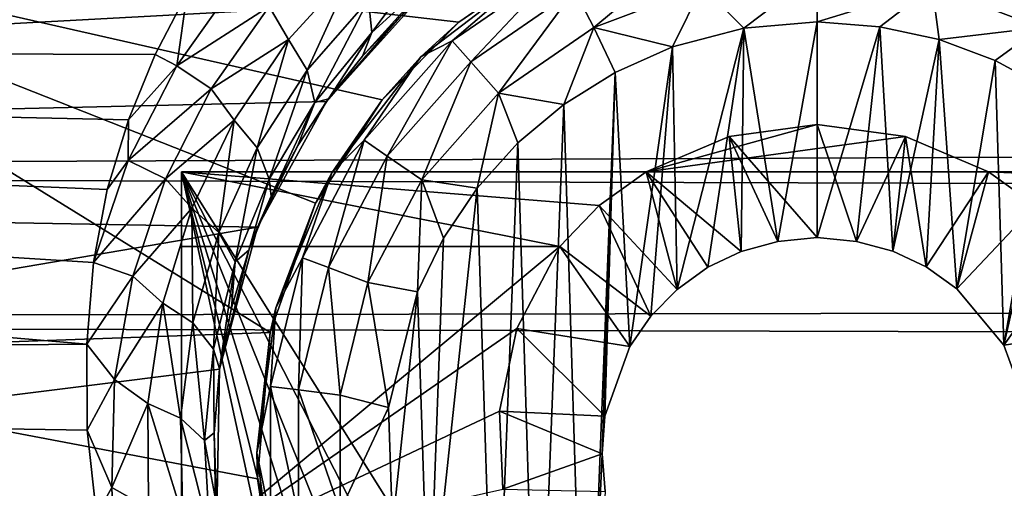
# Model space of a CAD drawing. Header units: metres. Extents: x -95 to 103, y -12 to 12.
# Tile 70 of 256: x -86.05 to -83.77, y 7.06 to 8.15. Entities that reach past the tile are written whole.
import ezdxf

# ---------------------------------------------------------------- set-up
doc = ezdxf.new("R2010")
doc.units = ezdxf.units.M
doc.layers.add('solid_P74500', color=7, linetype='CONTINUOUS')
doc.layers.add('solid_P74500_01', color=7, linetype='CONTINUOUS')

msp = doc.modelspace()

# ---------------------------------------------------------------- linework, layer by layer
at = {"layer": 'solid_P74500'}
for points in [[(-12.2, 5.05, 0.5), (-11.7, 9.776363, 0.5), (-88, 9.776363, 0.5)], [(-12.2, 5.05, 0.5), (-88, 9.776363, 0.5), (-88, 5.05, 0.5)], [(-84.429855, 8.520978, -7.722884), (-92.5, 8.940191, -7.233159), (-92.5, 7.788958, -8.459974)], [(-85.661537, 8.207409, -9.428066), (-94.018356, 8.091546, -9.527691), (-94.018356, 8.811388, -8.866197)], [(-84.663185, 8.461158, -7.788376), (-84.429855, 8.520978, -7.722884), (-92.5, 7.788958, -8.459974)], [(92.5, 7.752533, 9.805175), (92.5, 8.487373, 9.175829), (-94.018356, 8.209083, 9.426609)], [(-84.89901, 8.353099, -7.904159), (-84.663185, 8.461158, -7.788376), (-92.5, 7.788958, -8.459974)], [(-85.469353, 7.419488, -6.554479), (-87, 7.364797, -6.615872), (-87, 8.366207, -5.293069)], [(-85.363678, 7.719777, -6.197987), (-85.469353, 7.419488, -6.554479), (-87, 8.366207, -5.293069)], [(-85.209457, 7.959397, -5.887105), (-85.363678, 7.719777, -6.197987), (-87, 8.366207, -5.293069)], [(-85.031166, 8.13967, -5.635225), (-85.209457, 7.959397, -5.887105), (-87, 8.366207, -5.293069)], [(-84.838211, 8.272575, -5.438244), (-85.031166, 8.13967, -5.635225), (-87, 8.366207, -5.293069)], [(-85.130051, 8.186581, -8.076503), (-84.89901, 8.353099, -7.904159), (-92.5, 7.788958, -8.459974)], [(-85.233376, 8.115582, -9.073152), (-85.240913, 8.190633, -9.147759), (-85.07357, 8.332653, -8.980428)], [(-85.074623, 8.259929, -8.903189), (-85.233376, 8.115582, -9.073152), (-85.07357, 8.332653, -8.980428)], [(-84.763344, 8.213364, -11.712049), (-84.490105, 8.316991, -11.712049), (-84.718079, 8.12711, -11.777164)], [(-84.490105, 8.316991, -11.712049), (-84.466789, 8.222411, -11.777164), (-84.718079, 8.12711, -11.777164)], [(-85.046974, 8.096038, -11.614588), (-84.849998, 8.265833, -11.5), (-84.793571, 8.270952, -11.614588)], [(-85.046974, 8.096038, -11.614588), (-84.793571, 8.270952, -11.614588), (-85.003845, 8.047357, -11.712049)], [(-84.849998, 8.265833, -11.5), (-85.031166, 8.13967, -5.635225), (-84.838211, 8.272575, -5.438244)], [(-84.793571, 8.270952, -11.614588), (-84.763344, 8.213364, -11.712049), (-85.003845, 8.047357, -11.712049)], [(-85.274475, 8.266009, -9.1982), (-85.426727, 8.098949, -9.376516), (-85.471039, 8.175805, -9.385549)], [(-85.383156, 8.028093, -9.327198), (-85.426727, 8.098949, -9.376516), (-85.274475, 8.266009, -9.1982)], [(-85.240913, 8.190633, -9.147759), (-85.383156, 8.028093, -9.327198), (-85.274475, 8.266009, -9.1982)], [(-85.074623, 8.259929, -8.903189), (-85.255081, 8.060224, -8.98037), (-85.233376, 8.115582, -9.073152)], [(-85.074623, 8.259929, -8.903189), (-85.169182, 8.15029, -8.879545), (-85.255081, 8.060224, -8.98037)], [(-84.849998, 8.265833, -11.5), (-85.11924, 8.059238, -11.5), (-85.031166, 8.13967, -5.635225)], [(-85.046974, 8.096038, -11.614588), (-85.11924, 8.059238, -11.5), (-84.849998, 8.265833, -11.5)], [(-84.466789, 8.222411, -11.777164), (-84.199997, 8.254805, -11.777164), (-84.370331, 8.125382, -11.8)], [(-84.199997, 8.254805, -11.777164), (-84.199997, 8.14, -11.8), (-84.370331, 8.125382, -11.8)], [(-83.933212, 8.222411, -11.777164), (-84.199997, 8.14, -11.8), (-84.199997, 8.254805, -11.777164)], [(-85.543549, 8.238771, -9.384665), (-85.685516, 8.038312, -9.565678), (-85.661537, 8.207409, -9.428066)], [(-85.471039, 8.175805, -9.385549), (-85.685516, 8.038312, -9.565678), (-85.543549, 8.238771, -9.384665)], [(-84.718079, 8.12711, -11.777164), (-84.466789, 8.222411, -11.777164), (-84.535683, 8.081974, -11.8)], [(-84.466789, 8.222411, -11.777164), (-84.370331, 8.125382, -11.8), (-84.535683, 8.081974, -11.8)], [(-83.933212, 8.222411, -11.777164), (-84.054955, 8.12864, -11.8), (-84.199997, 8.14, -11.8)], [(-83.933212, 8.222411, -11.777164), (-83.917511, 8.099016, -11.8), (-84.054955, 8.12864, -11.8)], [(-83.933212, 8.222411, -11.777164), (-83.681923, 8.12711, -11.777164), (-83.917511, 8.099016, -11.8)], [(-83.636658, 8.213364, -11.712049), (-83.681923, 8.12711, -11.777164), (-83.933212, 8.222411, -11.777164)], [(92.5, 7.752533, 9.805175), (-94.018356, 8.209083, 9.426609), (-94.018356, 7.447287, 10.039319)], [(-85.661537, 8.207409, -9.428066), (-85.735619, 8.064089, -9.550941), (-94.018356, 8.091546, -9.527691)], [(-85.685516, 8.038312, -9.565678), (-85.735619, 8.064089, -9.550941), (-85.661537, 8.207409, -9.428066)], [(-85.003845, 8.047357, -11.712049), (-84.763344, 8.213364, -11.712049), (-84.939255, 7.974443, -11.777164)], [(-84.763344, 8.213364, -11.712049), (-84.718079, 8.12711, -11.777164), (-84.939255, 7.974443, -11.777164)], [(-85.338188, 7.955187, -8.304517), (-85.130051, 8.186581, -8.076503), (-92.5, 7.788958, -8.459974)], [(-85.471039, 8.175805, -9.385549), (-85.605492, 7.985066, -9.567982), (-85.685516, 8.038312, -9.565678)], [(-85.426727, 8.098949, -9.376516), (-85.605492, 7.985066, -9.567982), (-85.471039, 8.175805, -9.385549)], [(-85.365761, 7.953053, -9.254251), (-85.383156, 8.028093, -9.327198), (-85.240913, 8.190633, -9.147759)], [(-85.233376, 8.115582, -9.073152), (-85.365761, 7.953053, -9.254251), (-85.240913, 8.190633, -9.147759)], [(-85.169182, 8.15029, -8.879545), (-85.130051, 8.186581, -8.076503), (-85.338188, 7.955187, -8.304517)], [(-85.255081, 8.060224, -8.98037), (-85.169182, 8.15029, -8.879545), (-85.338188, 7.955187, -8.304517)], [(-85.11924, 8.059238, -11.5), (-85.209457, 7.959397, -5.887105), (-85.031166, 8.13967, -5.635225)], [(-84.199997, 8.14, -11.8), (-84.291832, 7.630482, -11.8), (-84.370331, 8.125382, -11.8)], [(-84.199997, 8.14, -11.8), (-84.199997, 7.64, -11.8), (-84.291832, 7.630482, -11.8)], [(-84.054955, 8.12864, -11.8), (-84.199997, 7.64, -11.8), (-84.199997, 8.14, -11.8)], [(-85.233376, 8.115582, -9.073152), (-85.333862, 7.961197, -9.089928), (-85.365761, 7.953053, -9.254251)], [(-85.233376, 8.115582, -9.073152), (-85.255081, 8.060224, -8.98037), (-85.333862, 7.961197, -9.089928)], [(-84.788025, 7.948541, -11.8), (-84.939255, 7.974443, -11.777164), (-84.718079, 8.12711, -11.777164)], [(-84.668503, 8.022584, -11.8), (-84.788025, 7.948541, -11.8), (-84.718079, 8.12711, -11.777164)], [(-84.668503, 8.022584, -11.8), (-84.718079, 8.12711, -11.777164), (-84.535683, 8.081974, -11.8)], [(-84.370331, 8.125382, -11.8), (-84.525322, 7.519121, -11.8), (-84.535683, 8.081974, -11.8)], [(-84.370331, 8.125382, -11.8), (-84.453804, 7.570744, -11.8), (-84.525322, 7.519121, -11.8)], [(-84.370331, 8.125382, -11.8), (-84.376312, 7.607516, -11.8), (-84.453804, 7.570744, -11.8)], [(-84.370331, 8.125382, -11.8), (-84.291832, 7.630482, -11.8), (-84.376312, 7.607516, -11.8)], [(-84.054955, 8.12864, -11.8), (-84.108688, 7.630527, -11.8), (-84.199997, 7.64, -11.8)], [(-84.054955, 8.12864, -11.8), (-84.024689, 7.607855, -11.8), (-84.108688, 7.630527, -11.8)], [(-84.054955, 8.12864, -11.8), (-83.917511, 8.099016, -11.8), (-84.024689, 7.607855, -11.8)], [(-83.681923, 8.12711, -11.777164), (-83.787125, 8.050737, -11.8), (-83.917511, 8.099016, -11.8)], [(-83.681923, 8.12711, -11.777164), (-83.663017, 7.983215, -11.8), (-83.787125, 8.050737, -11.8)], [(-85.894386, 7.392529, -10.079708), (-94.018356, 7.322209, -10.130905), (-94.018356, 8.091546, -9.527691)], [(-85.878761, 7.581891, -9.938055), (-85.894386, 7.392529, -10.079708), (-94.018356, 8.091546, -9.527691)], [(-85.84697, 7.75142, -9.806401), (-85.878761, 7.581891, -9.938055), (-94.018356, 8.091546, -9.527691)], [(-85.797935, 7.912471, -9.676921), (-85.84697, 7.75142, -9.806401), (-94.018356, 8.091546, -9.527691)], [(-85.735619, 8.064089, -9.550941), (-85.797935, 7.912471, -9.676921), (-94.018356, 8.091546, -9.527691)], [(-85.426727, 8.098949, -9.376516), (-85.552536, 7.911984, -9.562739), (-85.605492, 7.985066, -9.567982)], [(-85.499352, 7.847605, -9.513963), (-85.552536, 7.911984, -9.562739), (-85.426727, 8.098949, -9.376516)], [(-85.383156, 8.028093, -9.327198), (-85.499352, 7.847605, -9.513963), (-85.426727, 8.098949, -9.376516)], [(-85.25116, 7.865563, -11.614588), (-85.11924, 8.059238, -11.5), (-85.046974, 8.096038, -11.614588)], [(-85.25116, 7.865563, -11.614588), (-85.046974, 8.096038, -11.614588), (-85.197632, 7.828617, -11.712049)], [(-85.046974, 8.096038, -11.614588), (-85.003845, 8.047357, -11.712049), (-85.197632, 7.828617, -11.712049)], [(-83.917511, 8.099016, -11.8), (-83.947662, 7.57166, -11.8), (-84.024689, 7.607855, -11.8)], [(-83.917511, 8.099016, -11.8), (-83.876678, 7.520992, -11.8), (-83.947662, 7.57166, -11.8)], [(-83.917511, 8.099016, -11.8), (-83.787125, 8.050737, -11.8), (-83.876678, 7.520992, -11.8)], [(-85.685516, 8.038312, -9.565678), (-85.797935, 7.912471, -9.676921), (-85.735619, 8.064089, -9.550941)], [(-84.668503, 8.022584, -11.8), (-84.535683, 8.081974, -11.8), (-84.634666, 7.386765, -11.8)], [(-84.535683, 8.081974, -11.8), (-84.586449, 7.457164, -11.8), (-84.634666, 7.386765, -11.8)], [(-84.535683, 8.081974, -11.8), (-84.525322, 7.519121, -11.8), (-84.586449, 7.457164, -11.8)], [(-85.333862, 7.961197, -9.089928), (-85.255081, 8.060224, -8.98037), (-85.338188, 7.955187, -8.304517)], [(-85.11924, 8.059238, -11.5), (-85.325836, 7.79, -11.5), (-85.209457, 7.959397, -5.887105)], [(-85.25116, 7.865563, -11.614588), (-85.325836, 7.79, -11.5), (-85.11924, 8.059238, -11.5)], [(-85.197632, 7.828617, -11.712049), (-85.003845, 8.047357, -11.712049), (-85.11747, 7.773282, -11.777164)], [(-85.003845, 8.047357, -11.712049), (-84.939255, 7.974443, -11.777164), (-85.11747, 7.773282, -11.777164)], [(-83.787125, 8.050737, -11.8), (-83.767342, 7.39014, -11.8), (-83.876678, 7.520992, -11.8)], [(-83.787125, 8.050737, -11.8), (-83.663017, 7.983215, -11.8), (-83.767342, 7.39014, -11.8)], [(-85.685516, 8.038312, -9.565678), (-85.798035, 7.81858, -9.751169), (-85.797935, 7.912471, -9.676921)], [(-85.605492, 7.985066, -9.567982), (-85.798035, 7.81858, -9.751169), (-85.685516, 8.038312, -9.565678)], [(-85.471603, 7.774943, -9.441819), (-85.499352, 7.847605, -9.513963), (-85.383156, 8.028093, -9.327198)], [(-85.365761, 7.953053, -9.254251), (-85.471603, 7.774943, -9.441819), (-85.383156, 8.028093, -9.327198)], [(-84.668503, 8.022584, -11.8), (-84.736984, 6.296785, -11.8), (-84.788025, 7.948541, -11.8)], [(-84.668503, 8.022584, -11.8), (-84.69928, 7.137952, -11.8), (-84.736984, 6.296785, -11.8)], [(-84.668503, 8.022584, -11.8), (-84.69249, 7.225389, -11.8), (-84.69928, 7.137952, -11.8)], [(-84.668503, 8.022584, -11.8), (-84.634666, 7.386765, -11.8), (-84.69249, 7.225389, -11.8)], [(-85.605492, 7.985066, -9.567982), (-85.711815, 7.775812, -9.754739), (-85.798035, 7.81858, -9.751169)], [(-85.552536, 7.911984, -9.562739), (-85.711815, 7.775812, -9.754739), (-85.605492, 7.985066, -9.567982)], [(-84.988884, 7.75403, -11.8), (-85.11747, 7.773282, -11.777164), (-84.939255, 7.974443, -11.777164)], [(-84.894638, 7.859296, -11.8), (-84.988884, 7.75403, -11.8), (-84.939255, 7.974443, -11.777164)], [(-84.788025, 7.948541, -11.8), (-84.894638, 7.859296, -11.8), (-84.939255, 7.974443, -11.777164)], [(-83.663017, 7.983215, -11.8), (-83.708229, 7.229405, -11.8), (-83.767342, 7.39014, -11.8)], [(-85.498016, 7.664145, -8.573849), (-85.338188, 7.955187, -8.304517), (-92.5, 7.788958, -8.459974)], [(-85.404724, 7.853196, -9.206404), (-85.338188, 7.955187, -8.304517), (-85.498016, 7.664145, -8.573849)], [(-85.365761, 7.953053, -9.254251), (-85.466866, 7.735857, -9.32723), (-85.471603, 7.774943, -9.441819)], [(-85.365761, 7.953053, -9.254251), (-85.404724, 7.853196, -9.206404), (-85.466866, 7.735857, -9.32723)], [(-85.365761, 7.953053, -9.254251), (-85.333862, 7.961197, -9.089928), (-85.404724, 7.853196, -9.206404)], [(-85.404724, 7.853196, -9.206404), (-85.333862, 7.961197, -9.089928), (-85.338188, 7.955187, -8.304517)], [(-85.325836, 7.79, -11.5), (-85.363678, 7.719777, -6.197987), (-85.209457, 7.959397, -5.887105)], [(-84.788025, 7.948541, -11.8), (-84.849243, 6.379436, -11.8), (-84.894638, 7.859296, -11.8)], [(-84.788025, 7.948541, -11.8), (-84.736984, 6.296785, -11.8), (-84.849243, 6.379436, -11.8)], [(-85.798035, 7.81858, -9.751169), (-85.84697, 7.75142, -9.806401), (-85.797935, 7.912471, -9.676921)], [(-85.552536, 7.911984, -9.562739), (-85.650345, 7.707485, -9.752763), (-85.711815, 7.775812, -9.754739)], [(-85.588387, 7.651467, -9.704024), (-85.650345, 7.707485, -9.752763), (-85.552536, 7.911984, -9.562739)], [(-85.499352, 7.847605, -9.513963), (-85.588387, 7.651467, -9.704024), (-85.552536, 7.911984, -9.562739)], [(-84.199997, 7.901906, -4.3), (-84.597061, 7.792304, -4.3), (-84.404327, 7.873975, -4.3)], [(-83.995667, 7.873975, -4.3), (-84.597061, 7.792304, -4.3), (-84.199997, 7.901906, -4.3)], [(-84.199997, 7.64, -11.8), (-84.199997, 7.901906, -4.3), (-84.404327, 7.873975, -4.3)], [(-84.108688, 7.630527, -11.8), (-84.199997, 7.901906, -4.3), (-84.199997, 7.64, -11.8)], [(-84.108688, 7.630527, -11.8), (-83.995667, 7.873975, -4.3), (-84.199997, 7.901906, -4.3)], [(-85.394257, 7.59292, -11.614588), (-85.325836, 7.79, -11.5), (-85.25116, 7.865563, -11.614588)], [(-85.394257, 7.59292, -11.614588), (-85.25116, 7.865563, -11.614588), (-85.333443, 7.569858, -11.712049)], [(-85.25116, 7.865563, -11.614588), (-85.197632, 7.828617, -11.712049), (-85.333443, 7.569858, -11.712049)], [(-84.894638, 7.859296, -11.8), (-84.948105, 6.47681, -11.8), (-84.988884, 7.75403, -11.8)], [(-84.894638, 7.859296, -11.8), (-84.849243, 6.379436, -11.8), (-84.948105, 6.47681, -11.8)], [(-83.995667, 7.873975, -4.3), (-83.80294, 7.792304, -4.3), (-84.597061, 7.792304, -4.3)], [(-84.376312, 7.607516, -11.8), (-84.404327, 7.873975, -4.3), (-84.597061, 7.792304, -4.3)], [(-84.291832, 7.630482, -11.8), (-84.199997, 7.64, -11.8), (-84.404327, 7.873975, -4.3)], [(-84.376312, 7.607516, -11.8), (-84.291832, 7.630482, -11.8), (-84.404327, 7.873975, -4.3)], [(-84.108688, 7.630527, -11.8), (-84.024689, 7.607855, -11.8), (-83.995667, 7.873975, -4.3)], [(-84.024689, 7.607855, -11.8), (-83.947662, 7.57166, -11.8), (-83.995667, 7.873975, -4.3)], [(-83.947662, 7.57166, -11.8), (-83.80294, 7.792304, -4.3), (-83.995667, 7.873975, -4.3)], [(-85.550392, 7.583538, -9.631939), (-85.588387, 7.651467, -9.704024), (-85.499352, 7.847605, -9.513963)], [(-85.471603, 7.774943, -9.441819), (-85.550392, 7.583538, -9.631939), (-85.499352, 7.847605, -9.513963)], [(-85.466866, 7.735857, -9.32723), (-85.404724, 7.853196, -9.206404), (-85.498016, 7.664145, -8.573849)], [(-85.798035, 7.81858, -9.751169), (-85.878761, 7.581891, -9.938055), (-85.84697, 7.75142, -9.806401)], [(-85.711815, 7.775812, -9.754739), (-85.878761, 7.581891, -9.938055), (-85.798035, 7.81858, -9.751169)], [(-85.333443, 7.569858, -11.712049), (-85.197632, 7.828617, -11.712049), (-85.242363, 7.535316, -11.777164)], [(-85.197632, 7.828617, -11.712049), (-85.11747, 7.773282, -11.777164), (-85.242363, 7.535316, -11.777164)], [(-85.498016, 7.664145, -8.573849), (-92.5, 7.788958, -8.459974), (-92.5, 6.467994, -9.508519)], [(-85.675003, 7.792304, -4.2), (-85.675003, -7.792304, -1.8), (-85.675003, 7.619055, -4.2)], [(-85.675003, 7.792304, -4.2), (-85.675003, 7.792304, -1.8), (-85.675003, -7.792304, -1.8)], [(-84.994942, 4.65, -1.8), (-85.675003, -7.792304, -1.8), (-85.675003, 7.792304, -1.8)], [(-85.675003, 7.792304, -1.8), (-14.325, 7.792304, -4.2), (-14.325, 7.792304, -1.8)], [(-18.802942, 7.792304, -4.2), (-14.325, 7.792304, -4.2), (-85.675003, 7.792304, -1.8)], [(-84.20311, 5.444916, -1.8), (-85.675003, 7.792304, -1.8), (-14.325, 7.792304, -1.8)], [(-85.675003, 7.792304, -4.2), (-85.675003, 7.619055, -4.2), (-84.796944, 7.619055, -4.2)], [(-84.706146, 7.714148, -4.2), (-85.675003, 7.792304, -4.2), (-84.796944, 7.619055, -4.2)], [(-84.597061, 7.792304, -4.2), (-85.675003, 7.792304, -1.8), (-85.675003, 7.792304, -4.2)], [(-84.954842, 4.898603, -1.8), (-84.994942, 4.65, -1.8), (-85.675003, 7.792304, -1.8)], [(-84.842018, 5.118156, -1.8), (-84.954842, 4.898603, -1.8), (-85.675003, 7.792304, -1.8)], [(-84.668259, 5.292052, -1.8), (-84.842018, 5.118156, -1.8), (-85.675003, 7.792304, -1.8)], [(-84.449165, 5.404594, -1.8), (-84.668259, 5.292052, -1.8), (-85.675003, 7.792304, -1.8)], [(-84.20311, 5.444916, -1.8), (-84.449165, 5.404594, -1.8), (-85.675003, 7.792304, -1.8)], [(-83.80294, 7.792304, -4.3), (-85.675003, 7.792304, -1.8), (-84.597061, 7.792304, -4.2)], [(-19.597059, 7.792304, -4.2), (-18.802942, 7.792304, -4.2), (-85.675003, 7.792304, -1.8)], [(-23.802942, 7.792304, -4.2), (-19.597059, 7.792304, -4.2), (-85.675003, 7.792304, -1.8)], [(-24.597059, 7.792304, -4.2), (-23.802942, 7.792304, -4.2), (-85.675003, 7.792304, -1.8)], [(-28.802942, 7.792304, -4.2), (-24.597059, 7.792304, -4.2), (-85.675003, 7.792304, -1.8)], [(-29.597059, 7.792304, -4.2), (-28.802942, 7.792304, -4.2), (-85.675003, 7.792304, -1.8)], [(-33.80294, 7.792304, -4.2), (-29.597059, 7.792304, -4.2), (-85.675003, 7.792304, -1.8)], [(-34.597057, 7.792304, -4.2), (-33.80294, 7.792304, -4.2), (-85.675003, 7.792304, -1.8)], [(-38.80294, 7.792304, -4.2), (-34.597057, 7.792304, -4.2), (-85.675003, 7.792304, -1.8)], [(-39.597057, 7.792304, -4.2), (-38.80294, 7.792304, -4.2), (-85.675003, 7.792304, -1.8)], [(-43.80294, 7.792304, -4.2), (-39.597057, 7.792304, -4.2), (-85.675003, 7.792304, -1.8)], [(-44.597057, 7.792304, -4.2), (-43.80294, 7.792304, -4.2), (-85.675003, 7.792304, -1.8)], [(-48.80294, 7.792304, -4.2), (-44.597057, 7.792304, -4.2), (-85.675003, 7.792304, -1.8)], [(-49.597057, 7.792304, -4.2), (-48.80294, 7.792304, -4.2), (-85.675003, 7.792304, -1.8)], [(-53.80294, 7.792304, -4.2), (-49.597057, 7.792304, -4.2), (-85.675003, 7.792304, -1.8)], [(-54.597057, 7.792304, -4.2), (-53.80294, 7.792304, -4.2), (-85.675003, 7.792304, -1.8)], [(-58.80294, 7.792304, -4.2), (-54.597057, 7.792304, -4.2), (-85.675003, 7.792304, -1.8)], [(-59.597057, 7.792304, -4.2), (-58.80294, 7.792304, -4.2), (-85.675003, 7.792304, -1.8)], [(-63.80294, 7.792304, -4.2), (-59.597057, 7.792304, -4.2), (-85.675003, 7.792304, -1.8)], [(-64.597061, 7.792304, -4.2), (-63.80294, 7.792304, -4.2), (-85.675003, 7.792304, -1.8)], [(-68.80294, 7.792304, -4.2), (-64.597061, 7.792304, -4.2), (-85.675003, 7.792304, -1.8)], [(-68.80294, 7.792304, -4.3), (-68.80294, 7.792304, -4.2), (-85.675003, 7.792304, -1.8)], [(-69.597061, 7.792304, -4.2), (-68.80294, 7.792304, -4.3), (-85.675003, 7.792304, -1.8)], [(-73.80294, 7.792304, -4.2), (-69.597061, 7.792304, -4.2), (-85.675003, 7.792304, -1.8)], [(-73.80294, 7.792304, -4.3), (-73.80294, 7.792304, -4.2), (-85.675003, 7.792304, -1.8)], [(-74.597061, 7.792304, -4.2), (-73.80294, 7.792304, -4.3), (-85.675003, 7.792304, -1.8)], [(-78.80294, 7.792304, -4.2), (-74.597061, 7.792304, -4.2), (-85.675003, 7.792304, -1.8)], [(-78.80294, 7.792304, -4.3), (-78.80294, 7.792304, -4.2), (-85.675003, 7.792304, -1.8)], [(-79.597061, 7.792304, -4.2), (-78.80294, 7.792304, -4.3), (-85.675003, 7.792304, -1.8)], [(-83.80294, 7.792304, -4.2), (-79.597061, 7.792304, -4.2), (-85.675003, 7.792304, -1.8)], [(-83.80294, 7.792304, -4.3), (-83.80294, 7.792304, -4.2), (-85.675003, 7.792304, -1.8)], [(-84.706146, 7.714148, -4.2), (-84.597061, 7.792304, -4.2), (-85.675003, 7.792304, -4.2)], [(-85.325836, 7.79, -11.5), (-85.455704, 7.476465, -11.5), (-85.363678, 7.719777, -6.197987)], [(-85.394257, 7.59292, -11.614588), (-85.455704, 7.476465, -11.5), (-85.325836, 7.79, -11.5)], [(-84.525322, 7.519121, -11.8), (-84.597061, 7.792304, -4.2), (-84.706146, 7.714148, -4.2)], [(-84.597061, 7.792304, -4.3), (-83.80294, 7.792304, -4.3), (-84.597061, 7.792304, -4.2)], [(-84.453804, 7.570744, -11.8), (-84.597061, 7.792304, -4.3), (-84.597061, 7.792304, -4.2)], [(-84.525322, 7.519121, -11.8), (-84.453804, 7.570744, -11.8), (-84.597061, 7.792304, -4.2)], [(-84.453804, 7.570744, -11.8), (-84.376312, 7.607516, -11.8), (-84.597061, 7.792304, -4.3)], [(-83.957001, 5.406663, -1.8), (-84.20311, 5.444916, -1.8), (-14.325, 7.792304, -1.8)], [(-83.736336, 5.295372, -1.8), (-83.957001, 5.406663, -1.8), (-14.325, 7.792304, -1.8)], [(-83.947662, 7.57166, -11.8), (-83.876678, 7.520992, -11.8), (-83.80294, 7.792304, -4.3)], [(-83.876678, 7.520992, -11.8), (-83.80294, 7.792304, -4.2), (-83.80294, 7.792304, -4.3)], [(-83.876678, 7.520992, -11.8), (-83.693855, 7.714148, -4.2), (-83.80294, 7.792304, -4.2)], [(-83.693855, 7.714148, -4.2), (-79.796944, 7.619055, -4.2), (-83.80294, 7.792304, -4.2)], [(-79.706146, 7.714148, -4.2), (-83.80294, 7.792304, -4.2), (-79.796944, 7.619055, -4.2)], [(-79.706146, 7.714148, -4.2), (-79.597061, 7.792304, -4.2), (-83.80294, 7.792304, -4.2)], [(-85.711815, 7.775812, -9.754739), (-85.787636, 7.550226, -9.942742), (-85.878761, 7.581891, -9.938055)], [(-85.650345, 7.707485, -9.752763), (-85.787636, 7.550226, -9.942742), (-85.711815, 7.775812, -9.754739)], [(-85.471603, 7.774943, -9.441819), (-85.518707, 7.610109, -9.45398), (-85.550392, 7.583538, -9.631939)], [(-85.471603, 7.774943, -9.441819), (-85.466866, 7.735857, -9.32723), (-85.518707, 7.610109, -9.45398)], [(-85.127319, 7.51358, -11.8), (-85.242363, 7.535316, -11.777164), (-85.11747, 7.773282, -11.777164)], [(-85.066879, 7.638491, -11.8), (-85.127319, 7.51358, -11.8), (-85.11747, 7.773282, -11.777164)], [(-84.988884, 7.75403, -11.8), (-85.066879, 7.638491, -11.8), (-85.11747, 7.773282, -11.777164)], [(92.5, 6.975814, 10.372194), (92.5, 7.752533, 9.805175), (-94.018356, 7.447287, 10.039319)], [(-84.988884, 7.75403, -11.8), (-84.948105, 6.47681, -11.8), (-85.101097, 6.706655, -11.8)], [(-84.988884, 7.75403, -11.8), (-85.101097, 6.706655, -11.8), (-85.066879, 7.638491, -11.8)], [(-85.518707, 7.610109, -9.45398), (-85.466866, 7.735857, -9.32723), (-85.498016, 7.664145, -8.573849)], [(-85.455704, 7.476465, -11.5), (-85.469353, 7.419488, -6.554479), (-85.363678, 7.719777, -6.197987)], [(-85.650345, 7.707485, -9.752763), (-85.717834, 7.487616, -9.943472), (-85.787636, 7.550226, -9.942742)], [(-85.648308, 7.441767, -9.894325), (-85.717834, 7.487616, -9.943472), (-85.650345, 7.707485, -9.752763)], [(-85.588387, 7.651467, -9.704024), (-85.648308, 7.441767, -9.894325), (-85.650345, 7.707485, -9.752763)], [(-84.586449, 7.457164, -11.8), (-84.706146, 7.714148, -4.2), (-84.796944, 7.619055, -4.2)], [(-84.586449, 7.457164, -11.8), (-84.525322, 7.519121, -11.8), (-84.706146, 7.714148, -4.2)], [(-83.876678, 7.520992, -11.8), (-83.767342, 7.39014, -11.8), (-83.693855, 7.714148, -4.2)], [(-83.767342, 7.39014, -11.8), (-83.603058, 7.619055, -4.2), (-83.693855, 7.714148, -4.2)], [(-85.586349, 7.334234, -8.857709), (-85.498016, 7.664145, -8.573849), (-92.5, 6.467994, -9.508519)], [(-85.600716, 7.380895, -9.821639), (-85.648308, 7.441767, -9.894325), (-85.588387, 7.651467, -9.704024)], [(-85.550392, 7.583538, -9.631939), (-85.600716, 7.380895, -9.821639), (-85.588387, 7.651467, -9.704024)], [(-85.518707, 7.610109, -9.45398), (-85.498016, 7.664145, -8.573849), (-85.586349, 7.334234, -8.857709)], [(-85.066879, 7.638491, -11.8), (-85.101097, 6.706655, -11.8), (-85.127319, 7.51358, -11.8)], [(-85.675003, 7.619055, -4.2), (-85.675003, -7.792304, -1.8), (-85.675003, 6.889007, -5.312863)], [(-84.796944, 7.619055, -4.2), (-85.675003, 7.619055, -4.2), (-85.675003, 6.889007, -5.312863)], [(-84.896561, 7.428859, -4.52792), (-84.796944, 7.619055, -4.2), (-85.675003, 6.889007, -5.312863)], [(-85.558952, 7.476523, -9.585154), (-85.518707, 7.610109, -9.45398), (-85.586349, 7.334234, -8.857709)], [(-85.550392, 7.583538, -9.631939), (-85.518707, 7.610109, -9.45398), (-85.558952, 7.476523, -9.585154)], [(-84.634666, 7.386765, -11.8), (-84.796944, 7.619055, -4.2), (-84.896561, 7.428859, -4.52792)], [(-84.634666, 7.386765, -11.8), (-84.586449, 7.457164, -11.8), (-84.796944, 7.619055, -4.2)], [(-83.767342, 7.39014, -11.8), (-83.503395, 7.428674, -4.528224), (-83.603058, 7.619055, -4.2)], [(-85.787636, 7.550226, -9.942742), (-85.894386, 7.392529, -10.079708), (-85.878761, 7.581891, -9.938055)], [(-85.550392, 7.583538, -9.631939), (-85.586327, 7.335214, -9.716925), (-85.600716, 7.380895, -9.821639)], [(-85.550392, 7.583538, -9.631939), (-85.558952, 7.476523, -9.585154), (-85.586327, 7.335214, -9.716925)], [(-85.467941, 7.293956, -11.614588), (-85.455704, 7.476465, -11.5), (-85.394257, 7.59292, -11.614588)], [(-85.467941, 7.293956, -11.614588), (-85.394257, 7.59292, -11.614588), (-85.403374, 7.286117, -11.712049)], [(-85.394257, 7.59292, -11.614588), (-85.333443, 7.569858, -11.712049), (-85.403374, 7.286117, -11.712049)], [(-85.403374, 7.286117, -11.712049), (-85.333443, 7.569858, -11.712049), (-85.306679, 7.274375, -11.777164)], [(-85.333443, 7.569858, -11.712049), (-85.242363, 7.535316, -11.777164), (-85.306679, 7.274375, -11.777164)], [(-85.787636, 7.550226, -9.942742), (-85.830345, 7.310512, -10.129179), (-85.894386, 7.392529, -10.079708)], [(-85.717834, 7.487616, -9.943472), (-85.830345, 7.310512, -10.129179), (-85.787636, 7.550226, -9.942742)], [(-85.194283, 7.245715, -11.8), (-85.306679, 7.274375, -11.777164), (-85.242363, 7.535316, -11.777164)], [(-85.127319, 7.51358, -11.8), (-85.194283, 7.245715, -11.8), (-85.242363, 7.535316, -11.777164)], [(-85.127319, 7.51358, -11.8), (-85.185356, 6.969674, -11.8), (-85.194283, 7.245715, -11.8)], [(-85.127319, 7.51358, -11.8), (-85.101097, 6.706655, -11.8), (-85.185356, 6.969674, -11.8)], [(-85.717834, 7.487616, -9.943472), (-85.752457, 7.254652, -10.131943), (-85.830345, 7.310512, -10.129179)], [(-85.676941, 7.220685, -10.081996), (-85.752457, 7.254652, -10.131943), (-85.717834, 7.487616, -9.943472)], [(-85.648308, 7.441767, -9.894325), (-85.676941, 7.220685, -10.081996), (-85.717834, 7.487616, -9.943472)], [(-85.586327, 7.335214, -9.716925), (-85.558952, 7.476523, -9.585154), (-85.586349, 7.334234, -8.857709)], [(-85.455704, 7.476465, -11.5), (-85.5, 7.14, -11.5), (-85.469353, 7.419488, -6.554479)], [(-85.467941, 7.293956, -11.614588), (-85.5, 7.14, -11.5), (-85.455704, 7.476465, -11.5)], [(92.5, 6.975814, 10.372194), (-94.018356, 7.447287, 10.039319), (-94.018356, 6.639937, 10.59062)], [(-85.620903, 7.169143, -10.008129), (-85.676941, 7.220685, -10.081996), (-85.648308, 7.441767, -9.894325)], [(-84.937241, 7.236759, -4.829008), (-84.896561, 7.428859, -4.52792), (-85.675003, 6.889007, -5.312863)], [(-85.600716, 7.380895, -9.821639), (-85.620903, 7.169143, -10.008129), (-85.648308, 7.441767, -9.894325)], [(-84.69249, 7.225389, -11.8), (-84.896561, 7.428859, -4.52792), (-84.937241, 7.236759, -4.829008)], [(-84.69249, 7.225389, -11.8), (-84.634666, 7.386765, -11.8), (-84.896561, 7.428859, -4.52792)], [(-83.767342, 7.39014, -11.8), (-83.708229, 7.229405, -11.8), (-83.503395, 7.428674, -4.528224)], [(-85.469353, 7.419488, -6.554479), (-85.498337, 7.079858, -6.919943), (-87, 7.364797, -6.615872)], [(-85.5, 7.14, -11.5), (-85.498337, 7.079858, -6.919943), (-85.469353, 7.419488, -6.554479)], [(-85.894386, 7.392529, -10.079708), (-85.89328, 7.193082, -10.222992), (-94.018356, 7.322209, -10.130905)], [(-85.830345, 7.310512, -10.129179), (-85.89328, 7.193082, -10.222992), (-85.894386, 7.392529, -10.079708)], [(-85.600716, 7.380895, -9.821639), (-85.599236, 7.186306, -9.850586), (-85.620903, 7.169143, -10.008129)], [(-85.600716, 7.380895, -9.821639), (-85.586327, 7.335214, -9.716925), (-85.599236, 7.186306, -9.850586)], [(-85.141518, 6.243505, -7.68301), (-87, 6.156545, -7.752867), (-87, 7.364797, -6.615872)], [(-85.316521, 6.474358, -7.489505), (-85.141518, 6.243505, -7.68301), (-87, 7.364797, -6.615872)], [(-85.441574, 6.754933, -7.237463), (-85.316521, 6.474358, -7.489505), (-87, 7.364797, -6.615872)], [(-85.498337, 7.079858, -6.919943), (-85.441574, 6.754933, -7.237463), (-87, 7.364797, -6.615872)], [(-85.592743, 6.998838, -9.125035), (-85.586349, 7.334234, -8.857709), (-92.5, 6.467994, -9.508519)], [(-85.599236, 7.186306, -9.850586), (-85.586327, 7.335214, -9.716925), (-85.586349, 7.334234, -8.857709)], [(-85.599236, 7.186306, -9.850586), (-85.586349, 7.334234, -8.857709), (-85.592743, 6.998838, -9.125035)], [(-85.722321, 6.543038, -10.650759), (-94.018356, 6.508085, -10.672152), (-94.018356, 7.322209, -10.130905)], [(-85.758583, 6.622798, -10.601346), (-85.722321, 6.543038, -10.650759), (-94.018356, 7.322209, -10.130905)], [(-85.826172, 6.807505, -10.483696), (-85.758583, 6.622798, -10.601346), (-94.018356, 7.322209, -10.130905)], [(-85.871651, 6.995722, -10.359048), (-85.826172, 6.807505, -10.483696), (-94.018356, 7.322209, -10.130905)], [(-85.89328, 7.193082, -10.222992), (-85.871651, 6.995722, -10.359048), (-94.018356, 7.322209, -10.130905)], [(-85.830345, 7.310512, -10.129179), (-85.836555, 7.059978, -10.31118), (-85.89328, 7.193082, -10.222992)], [(-85.752457, 7.254652, -10.131943), (-85.836555, 7.059978, -10.31118), (-85.830345, 7.310512, -10.129179)], [(-85.467941, 6.986044, -11.614588), (-85.5, 7.14, -11.5), (-85.467941, 7.293956, -11.614588)], [(-85.467941, 7.293956, -11.614588), (-85.403374, 7.286117, -11.712049), (-85.403374, 6.993884, -11.712049)], [(-85.467941, 6.986044, -11.614588), (-85.467941, 7.293956, -11.614588), (-85.403374, 6.993884, -11.712049)], [(-85.403374, 7.286117, -11.712049), (-85.306679, 7.274375, -11.777164), (-85.306679, 7.005625, -11.777164)], [(-85.403374, 6.993884, -11.712049), (-85.403374, 7.286117, -11.712049), (-85.306679, 7.005625, -11.777164)], [(-85.194283, 7.245715, -11.8), (-85.306679, 7.005625, -11.777164), (-85.306679, 7.274375, -11.777164)], [(-85.752457, 7.254652, -10.131943), (-85.750786, 7.012084, -10.315185), (-85.836555, 7.059978, -10.31118)], [(-85.676941, 7.220685, -10.081996), (-85.671288, 6.991528, -10.264101), (-85.752457, 7.254652, -10.131943)], [(-85.671288, 6.991528, -10.264101), (-85.750786, 7.012084, -10.315185), (-85.752457, 7.254652, -10.131943)], [(-85.194283, 7.245715, -11.8), (-85.185356, 6.969674, -11.8), (-85.306679, 7.005625, -11.777164)], [(-85.620903, 7.169143, -10.008129), (-85.608536, 6.951431, -10.188554), (-85.676941, 7.220685, -10.081996)], [(-85.608536, 6.951431, -10.188554), (-85.671288, 6.991528, -10.264101), (-85.676941, 7.220685, -10.081996)], [(-84.929634, 7.055848, -5.089697), (-84.937241, 7.236759, -4.829008), (-85.675003, 6.889007, -5.312863)], [(-84.69928, 7.137952, -11.8), (-84.937241, 7.236759, -4.829008), (-84.929634, 7.055848, -5.089697)], [(-84.69928, 7.137952, -11.8), (-84.69249, 7.225389, -11.8), (-84.937241, 7.236759, -4.829008)], [(-85.836555, 7.059978, -10.31118), (-85.871651, 6.995722, -10.359048), (-85.89328, 7.193082, -10.222992)], [(-85.620903, 7.169143, -10.008129), (-85.599236, 7.186306, -9.850586), (-85.595856, 7.032367, -9.985543)], [(-85.595856, 7.032367, -9.985543), (-85.599236, 7.186306, -9.850586), (-85.592743, 6.998838, -9.125035)], [(-85.620903, 7.169143, -10.008129), (-85.595856, 7.032367, -9.985543), (-85.608536, 6.951431, -10.188554)], [(-85.5, 7.14, -11.5), (-85.455704, 6.803535, -11.5), (-85.498337, 7.079858, -6.919943)], [(-85.467941, 6.986044, -11.614588), (-85.455704, 6.803535, -11.5), (-85.5, 7.14, -11.5)], [(-84.691772, 7.050595, -11.8), (-84.69928, 7.137952, -11.8), (-84.929634, 7.055848, -5.089697)], [(-84.736984, 6.296785, -11.8), (-84.69928, 7.137952, -11.8), (-84.691772, 7.050595, -11.8)], [(-85.455704, 6.803535, -11.5), (-85.441574, 6.754933, -7.237463), (-85.498337, 7.079858, -6.919943)], [(-85.836555, 7.059978, -10.31118), (-85.826172, 6.807505, -10.483696), (-85.871651, 6.995722, -10.359048)], [(-85.750786, 7.012084, -10.315185), (-85.826172, 6.807505, -10.483696), (-85.836555, 7.059978, -10.31118)]]:
    msp.add_3dface(points, dxfattribs=at)
at = {"layer": 'solid_P74500_01'}
for points in [[(-92.5, 7.788958, 8.459974), (-92.5, 8.940191, 7.233159), (92.5, 8.572252, 7.665731)], [(-92.5, 7.788958, 8.459974), (92.5, 8.572252, 7.665731), (92.5, 7.29035, 8.893468)], [(-92.5, 6.467994, 9.508519), (-92.5, 7.788958, 8.459974), (92.5, 7.29035, 8.893468)], [(-92.5, 6.467994, 9.508519), (92.5, 7.29035, 8.893468), (92.5, 5.836015, 9.908373)]]:
    msp.add_3dface(points, dxfattribs=at)

doc.saveas('drawing.dxf')
